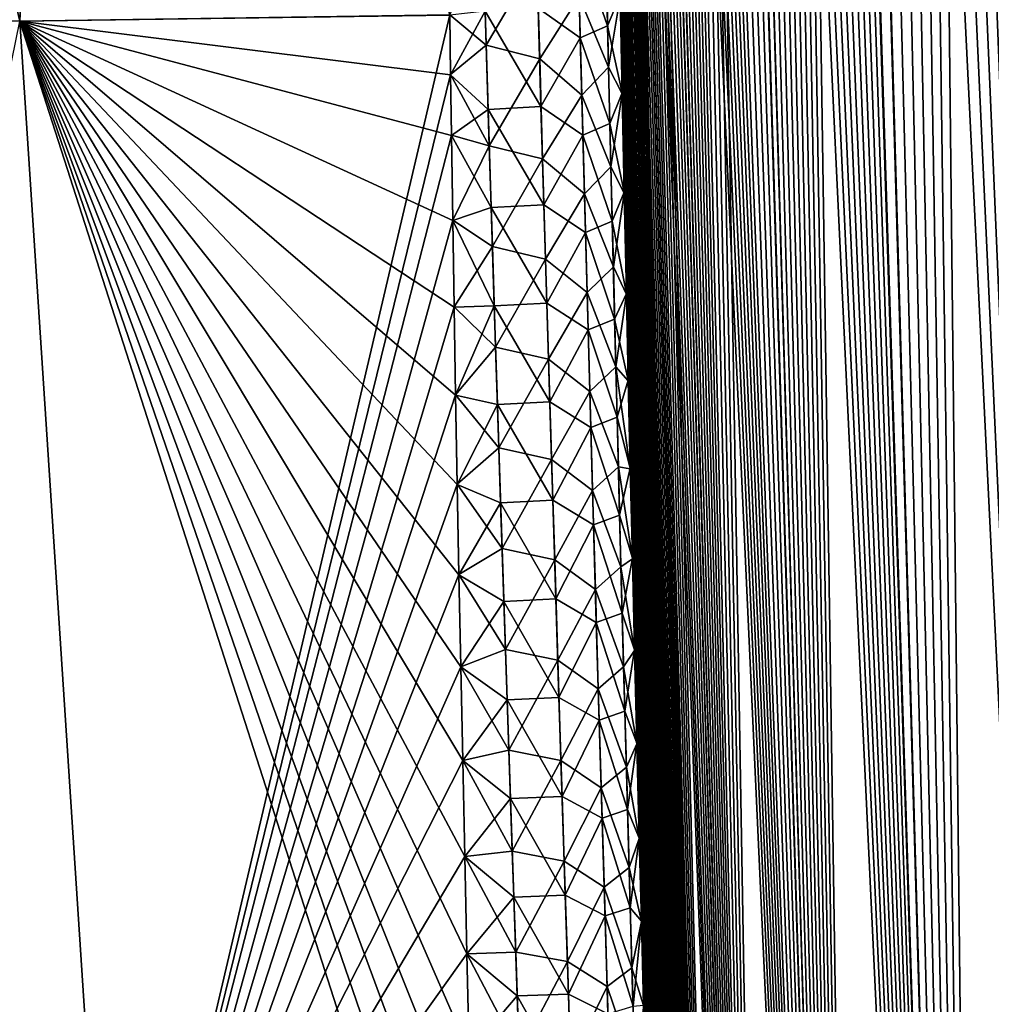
# Model space of a CAD drawing. Header units: metres. Extents: x -109 to 109, y -108 to 40.
# Tile 183 of 230: x 88.27 to 92.97, y -91.49 to -86.73. Entities that reach past the tile are written whole.
import ezdxf

# ---------------------------------------------------------------- set-up
doc = ezdxf.new("R2010")
doc.units = ezdxf.units.M
doc.layers.add('solid_K_24_42_17_000C74_XXXX', color=7, linetype='CONTINUOUS')

msp = doc.modelspace()

# ---------------------------------------------------------------- linework, layer by layer
at = {"layer": 'solid_K_24_42_17_000C74_XXXX'}
for points in [[(93.629028, -102.814362, -10.834067), (92.743797, -68.233002, -9.927474), (92.835457, -68.199303, -9.758244)], [(94.447647, -102.814323, 9.416268), (92.840332, -68.198059, 9.749405), (92.748856, -68.230705, 9.917995)], [(93.629028, -102.814362, -10.834067), (92.835457, -68.199303, -9.758244), (92.928185, -68.182907, -9.592518)], [(94.447647, -102.814323, 9.416268), (92.932785, -68.182434, 9.584431), (92.840332, -68.198059, 9.749405)], [(93.629028, -102.814362, -10.834067), (92.928185, -68.182907, -9.592518), (93.022697, -68.182953, -9.428843)], [(94.447647, -102.814323, 9.416268), (93.027061, -68.183395, 9.421414), (92.932785, -68.182434, 9.584431)], [(93.629028, -102.814362, -10.834067), (92.652336, -68.285316, -10.102127), (92.743797, -68.233002, -9.927474)], [(94.447647, -102.814323, 9.416268), (92.748856, -68.230705, 9.917995), (92.657768, -68.281586, 10.091574)], [(93.629028, -102.814362, -10.834067), (92.560432, -68.358177, -10.283924), (92.652336, -68.285316, -10.102127)], [(93.62915, -102.814377, 10.833833), (92.657768, -68.281586, 10.091574), (92.566383, -68.352768, 10.271947)], [(93.62915, -102.814377, 10.833833), (94.447647, -102.814323, 9.416268), (92.657768, -68.281586, 10.091574)], [(92.936798, -102.673813, -12.322021), (92.467621, -68.454361, -10.4745), (92.560432, -68.358177, -10.283924)], [(93.62915, -102.814377, 10.833833), (92.566383, -68.352768, 10.271947), (92.473976, -68.447075, 10.461211)], [(93.629028, -102.814362, -10.834067), (92.936798, -102.673813, -12.322021), (92.560432, -68.358177, -10.283924)], [(92.936798, -102.673813, -12.322021), (92.373489, -68.577591, -10.675697), (92.467621, -68.454361, -10.4745)], [(93.62915, -102.814377, 10.833833), (92.473976, -68.447075, 10.461211), (92.380081, -68.568077, 10.661335)], [(92.936798, -102.673813, -12.322021), (92.277664, -68.732353, -10.889529), (92.373489, -68.577591, -10.675697)], [(93.62915, -102.814377, 10.833833), (92.380081, -68.568077, 10.661335), (92.2845, -68.720192, 10.873936)], [(92.936798, -102.673813, -12.322021), (92.180374, -68.923363, -11.11704), (92.277664, -68.732353, -10.889529)], [(93.62915, -102.814377, 10.833833), (92.2845, -68.720192, 10.873936), (92.187119, -68.908989, 11.100912)], [(92.936798, -102.673813, -12.322021), (92.082191, -69.15596, -11.358719), (92.180374, -68.923363, -11.11704)], [(93.62915, -102.814377, 10.833833), (92.187119, -68.908989, 11.100912), (92.088417, -69.139877, 11.342996)], [(92.936798, -102.673813, -12.322021), (91.98391, -69.434822, -11.614571), (92.082191, -69.15596, -11.358719)], [(93.62915, -102.814377, 10.833833), (92.088417, -69.139877, 11.342996), (91.98951, -69.417603, 11.599579)], [(92.936798, -102.673813, -12.322021), (91.886444, -69.764816, -11.884315), (91.98391, -69.434822, -11.614571)], [(92.936829, -102.673828, 12.321931), (91.98951, -69.417603, 11.599579), (91.891441, -69.746445, 11.870049)], [(92.936829, -102.673828, 12.321931), (93.62915, -102.814377, 10.833833), (91.98951, -69.417603, 11.599579)], [(92.936829, -102.673828, 12.321931), (91.891441, -69.746445, 11.870049), (91.84301, -69.931534, 12.010394)], [(92.374969, -102.389511, -13.877009), (91.838303, -69.950478, -12.024308), (91.886444, -69.764816, -11.884315)], [(92.936798, -102.673813, -12.322021), (92.374969, -102.389511, -13.877009), (91.886444, -69.764816, -11.884315)], [(92.936829, -102.673828, 12.321931), (91.84301, -69.931534, 12.010394), (91.795135, -70.131424, 12.154116)], [(92.374969, -102.389511, -13.877009), (91.79071, -70.150772, -12.167647), (91.838303, -69.950478, -12.024308)], [(92.374969, -102.389511, -13.877009), (91.743767, -70.366104, -12.314347), (91.79071, -70.150772, -12.167647)], [(92.936829, -102.673828, 12.321931), (91.795135, -70.131424, 12.154116), (91.747894, -70.346443, 12.301223)], [(92.374969, -102.389511, -13.877009), (91.697609, -70.5979, -12.46435), (91.743767, -70.366104, -12.314347)], [(92.936829, -102.673828, 12.321931), (91.747894, -70.346443, 12.301223), (91.701439, -70.57798, 12.451684)], [(92.374969, -102.389511, -13.877009), (91.652298, -70.84594, -12.617682), (91.697609, -70.5979, -12.46435)], [(92.936829, -102.673828, 12.321931), (91.701439, -70.57798, 12.451684), (91.655823, -70.825798, 12.605518)], [(92.936829, -102.673828, 12.321931), (91.655823, -70.825798, 12.605518), (91.611221, -71.091774, 12.762641)], [(92.374969, -102.389511, -13.877009), (91.607994, -71.112053, -12.774317), (91.652298, -70.84594, -12.617682)], [(92.374969, -102.389511, -13.877009), (91.564735, -71.395927, -12.934278), (91.607994, -71.112053, -12.774317)], [(92.936829, -102.673828, 12.321931), (91.611221, -71.091774, 12.762641), (91.567696, -71.375572, 12.92307)], [(92.374969, -102.389511, -13.877009), (91.522697, -71.699364, -13.097501), (91.564735, -71.395927, -12.934278)], [(92.936829, -102.673828, 12.321931), (91.567696, -71.375572, 12.92307), (91.525398, -71.679001, 13.086765)], [(92.374969, -102.389511, -13.877009), (91.481964, -72.022636, -13.263982), (91.522697, -71.699364, -13.097501)], [(92.936829, -102.673828, 12.321931), (91.525398, -71.679001, 13.086765), (91.484413, -72.002335, 13.253727)], [(92.374969, -102.389511, -13.877009), (91.442657, -72.366783, -13.433693), (91.481964, -72.022636, -13.263982)], [(92.374962, -102.389511, 13.877025), (91.484413, -72.002335, 13.253727), (91.444862, -72.346611, 13.423926)], [(92.374962, -102.389511, 13.877025), (92.936829, -102.673828, 12.321931), (91.484413, -72.002335, 13.253727)], [(91.949875, -101.955246, -15.495239), (91.404915, -72.733284, -13.606592), (91.442657, -72.366783, -13.433693)], [(92.374962, -102.389511, 13.877025), (91.444862, -72.346611, 13.423926), (91.406876, -72.713303, 13.597329)], [(92.374969, -102.389511, -13.877009), (91.949875, -101.955246, -15.495239), (91.442657, -72.366783, -13.433693)], [(91.949875, -101.955246, -15.495239), (91.368805, -73.122139, -13.782681), (91.404915, -72.733284, -13.606592)], [(92.374962, -102.389511, 13.877025), (91.406876, -72.713303, 13.597329), (91.370537, -73.102402, 13.773929)], [(91.949875, -101.955246, -15.495239), (91.334511, -73.535843, -13.961864), (91.368805, -73.122139, -13.782681)], [(92.374962, -102.389511, 13.877025), (91.370537, -73.102402, 13.773929), (91.336037, -73.516418, 13.953616)], [(91.949875, -101.955246, -15.495239), (91.302094, -73.973892, -14.144168), (91.334511, -73.535843, -13.961864)], [(92.374962, -102.389511, 13.877025), (91.336037, -73.516418, 13.953616), (91.303421, -73.954849, 14.136418)], [(91.949875, -101.955246, -15.495239), (91.281624, -74.280899, -14.267354), (91.302094, -73.973892, -14.144168)], [(92.374962, -102.389511, 13.877025), (91.303421, -73.954849, 14.136418), (91.282822, -74.262131, 14.259933)], [(92.374962, -102.389511, 13.877025), (91.282822, -74.262131, 14.259933), (91.263191, -74.581848, 14.384746)], [(91.949875, -101.955246, -15.495239), (91.262108, -74.600311, -14.391843), (91.281624, -74.280899, -14.267354)], [(91.949875, -101.955246, -15.495239), (91.243546, -74.931557, -14.517666), (91.262108, -74.600311, -14.391843)], [(92.374962, -102.389511, 13.877025), (91.263191, -74.581848, 14.384746), (91.244514, -74.913429, 14.510886)], [(91.949875, -101.955246, -15.495239), (91.226021, -75.275841, -14.644732), (91.243546, -74.931557, -14.517666)], [(92.374962, -102.389511, 13.877025), (91.244514, -74.913429, 14.510886), (91.226883, -75.25808, 14.638268)], [(91.949875, -101.955246, -15.495239), (91.209587, -75.634239, -14.772964), (91.226021, -75.275841, -14.644732)], [(92.374962, -102.389511, 13.877025), (91.226883, -75.25808, 14.638268), (91.21035, -75.616852, 14.766814)], [(91.949875, -101.955246, -15.495239), (91.194229, -76.005798, -14.902443), (91.209587, -75.634239, -14.772964)], [(92.374962, -102.389511, 13.877025), (91.21035, -75.616852, 14.766814), (91.194893, -75.988815, 14.896604)], [(92.374962, -102.389511, 13.877025), (91.194893, -75.988815, 14.896604), (91.18058, -76.374786, 15.027553)], [(91.949875, -101.955246, -15.495239), (91.18, -76.391335, -15.033083), (91.194229, -76.005798, -14.902443)], [(91.949875, -101.955246, -15.495239), (91.167, -76.792313, -15.164742), (91.18, -76.391335, -15.033083)], [(91.949875, -101.955231, 15.495274), (91.18058, -76.374786, 15.027553), (91.167496, -76.776215, 15.159517)], [(91.949875, -101.955231, 15.495274), (92.374962, -102.389511, 13.877025), (91.18058, -76.374786, 15.027553)], [(91.791153, -101.679115, -16.326649), (91.155235, -77.208664, -15.297441), (91.167, -76.792313, -15.164742)], [(91.949875, -101.955231, 15.495274), (91.167496, -76.776215, 15.159517), (91.155647, -77.193031, 15.292517)], [(91.949875, -101.955246, -15.495239), (91.791153, -101.679115, -16.326649), (91.167, -76.792313, -15.164742)], [(91.791153, -101.679115, -16.326649), (91.144699, -77.639984, -15.431206), (91.155235, -77.208664, -15.297441)], [(91.949875, -101.955231, 15.495274), (91.155647, -77.193031, 15.292517), (91.145042, -77.624847, 15.426579)], [(91.791153, -101.679115, -16.326649), (91.13549, -78.087952, -15.565828), (91.144699, -77.639984, -15.431206)], [(91.949875, -101.955231, 15.495274), (91.145042, -77.624847, 15.426579), (91.135765, -78.073326, 15.561494)], [(91.949875, -101.955231, 15.495274), (91.135765, -78.073326, 15.561494), (91.127907, -78.539665, 15.697119)], [(91.791153, -101.679115, -16.326649), (91.127693, -78.553757, -15.701166), (91.13549, -78.087952, -15.565828)], [(91.791153, -101.679115, -16.326649), (91.122719, -78.913895, -15.803265), (91.127693, -78.553757, -15.701166)], [(91.949875, -101.955231, 15.495274), (91.127907, -78.539665, 15.697119), (91.122894, -78.900215, 15.799428)], [(91.791153, -101.679115, -16.326649), (91.118538, -79.283852, -15.90578), (91.122719, -78.913895, -15.803265)], [(91.949875, -101.955231, 15.495274), (91.122894, -78.900215, 15.799428), (91.118668, -79.270599, 15.902151)], [(91.791145, -101.6791, 16.326679), (91.118668, -79.270599, 15.902151), (91.115288, -79.651634, 16.005157)], [(91.791145, -101.6791, 16.326679), (91.949875, -101.955231, 15.495274), (91.118668, -79.270599, 15.902151)], [(91.791153, -101.679115, -16.326649), (91.115189, -79.664459, -16.008581), (91.118538, -79.283852, -15.90578)], [(91.791145, -101.6791, 16.326679), (91.115288, -79.651634, 16.005157), (91.112801, -80.044159, 16.108318)], [(91.669922, -101.361794, -17.171984), (91.112732, -80.056541, -16.11154), (91.115189, -79.664459, -16.008581)], [(91.791153, -101.679115, -16.326649), (91.669922, -101.361794, -17.171984), (91.115189, -79.664459, -16.008581)], [(86.048607, -86.703819, 21.500477), (88.265182, -86.734787, 20.377903), (86.652809, -79.883408, 19.790863)], [(88.265182, -86.734787, 20.377903), (88.562889, -79.883408, 18.688084), (86.652809, -79.883408, 19.790863)], [(88.265175, -86.734787, -20.377907), (86.65284, -79.883408, -19.79085), (88.562935, -79.883408, -18.688055)], [(90.345657, -86.704208, -19.01965), (88.265175, -86.734787, -20.377907), (88.562935, -79.883408, -18.688055)], [(88.265182, -86.734787, 20.377903), (90.345657, -86.704498, 19.019709), (88.562889, -79.883408, 18.688084)], [(91.669922, -101.361794, -17.171984), (91.111115, -80.459389, -16.214785), (91.112732, -80.056541, -16.11154)], [(91.791145, -101.6791, 16.326679), (91.112801, -80.044159, 16.108318), (91.111153, -80.447456, 16.21176)], [(91.669922, -101.361794, -17.171984), (91.110329, -80.872765, -16.31834), (91.111115, -80.459389, -16.214785)], [(91.791145, -101.6791, 16.326679), (91.111153, -80.447456, 16.21176), (91.110336, -80.86129, 16.315506)], [(91.669922, -101.361794, -17.171984), (91.110428, -81.297661, -16.42202), (91.110329, -80.872765, -16.31834)], [(91.791145, -101.6791, 16.326679), (91.110336, -80.86129, 16.315506), (91.110413, -81.286659, 16.419374)], [(91.791145, -101.6791, 16.326679), (91.110413, -81.286659, 16.419374), (91.111435, -81.724556, 16.523176)], [(91.669922, -101.361794, -17.171984), (91.111473, -81.735085, -16.525639), (91.110428, -81.297661, -16.42202)], [(91.791145, -101.6791, 16.326679), (91.111435, -81.724556, 16.523176), (91.112953, -82.084412, 16.606073)], [(91.669922, -101.361794, -17.171984), (91.11348, -82.185608, -16.629091), (91.111473, -81.735085, -16.525639)], [(91.791145, -101.6791, 16.326679), (91.112953, -82.084412, 16.606073), (91.115044, -82.451782, 16.689047)], [(91.669922, -101.361794, -17.171984), (91.116371, -82.647858, -16.732662), (91.11348, -82.185608, -16.629091)], [(91.791145, -101.6791, 16.326679), (91.115044, -82.451782, 16.689047), (91.117706, -82.826828, 16.772051)], [(91.669922, -101.361794, -17.171984), (91.120186, -83.122559, -16.836176), (91.116371, -82.647858, -16.732662)], [(91.791145, -101.6791, 16.326679), (91.117706, -82.826828, 16.772051), (91.120979, -83.210144, 16.854942)], [(91.669922, -101.361794, -17.171984), (91.124985, -83.610886, -16.939362), (91.120186, -83.122559, -16.836176)], [(91.669914, -101.361786, 17.17201), (91.120979, -83.210144, 16.854942), (91.124893, -83.602341, 16.937588)], [(91.669914, -101.361786, 17.17201), (91.791145, -101.6791, 16.326679), (91.120979, -83.210144, 16.854942)], [(91.669914, -101.361786, 17.17201), (91.124893, -83.602341, 16.937588), (91.129471, -84.004021, 17.019846)], [(91.587524, -101.001648, -18.030436), (91.12957, -84.012154, -17.021494), (91.124985, -83.610886, -16.939362)], [(91.669922, -101.361794, -17.171984), (91.587524, -101.001648, -18.030436), (91.124985, -83.610886, -16.939362)], [(91.669914, -101.361786, 17.17201), (91.129471, -84.004021, 17.019846), (91.134712, -84.41526, 17.101702)], [(91.587524, -101.001648, -18.030436), (91.134811, -84.422981, -17.103226), (91.12957, -84.012154, -17.021494)], [(91.669914, -101.361786, 17.17201), (91.134712, -84.41526, 17.101702), (91.140533, -84.834854, 17.183445)], [(91.587524, -101.001648, -18.030436), (91.14064, -84.842163, -17.184851), (91.134811, -84.422981, -17.103226)], [(91.669914, -101.361786, 17.17201), (91.140533, -84.834854, 17.183445), (91.14698, -85.26339, 17.264923)], [(91.587524, -101.001648, -18.030436), (91.147095, -85.270287, -17.266212), (91.14064, -84.842163, -17.184851)], [(91.669914, -101.361786, 17.17201), (91.14698, -85.26339, 17.264923), (91.154083, -85.70163, 17.345942)], [(91.587524, -101.001648, -18.030436), (91.15419, -85.708115, -17.347118), (91.147095, -85.270287, -17.266212)], [(91.669914, -101.361786, 17.17201), (91.154083, -85.70163, 17.345942), (91.161865, -86.150345, 17.426306)], [(91.587524, -101.001648, -18.030436), (91.161972, -86.156403, -17.427374), (91.15419, -85.708115, -17.347118)], [(91.669914, -101.361786, 17.17201), (91.161865, -86.150345, 17.426306), (91.170364, -86.610283, 17.505823)], [(91.587524, -101.001648, -18.030436), (91.170471, -86.615921, -17.506784), (91.161972, -86.156403, -17.427374)], [(91.109207, -86.755844, 17.911783), (91.098801, -86.283508, 17.830582), (90.964722, -86.344154, 18.203365)], [(91.109207, -86.755844, 17.911783), (91.170364, -86.610283, 17.505823), (91.098801, -86.283508, 17.830582)], [(90.50679, -86.364952, -18.820299), (90.521523, -86.850922, -18.904921), (90.345657, -86.704208, -19.01965)], [(90.767044, -86.433151, -18.547668), (90.521523, -86.850922, -18.904921), (90.50679, -86.364952, -18.820299)], [(90.976578, -86.814484, 18.284128), (90.964722, -86.344154, 18.203365), (90.773331, -86.670937, 18.58931)], [(91.109207, -86.755844, 17.911783), (90.964722, -86.344154, 18.203365), (90.976578, -86.814484, 18.284128)], [(90.767044, -86.433151, -18.547668), (90.780632, -86.916725, -18.630695), (90.521523, -86.850922, -18.904921)], [(90.767044, -86.433151, -18.547668), (90.971771, -86.613914, -18.249395), (90.780632, -86.916725, -18.630695)], [(91.103142, -86.474579, -17.863062), (91.113937, -86.95681, -17.944866), (90.971771, -86.613914, -18.249395)], [(91.103142, -86.474579, -17.863062), (91.170471, -86.615921, -17.506784), (91.113937, -86.95681, -17.944866)], [(90.780632, -86.916725, -18.630695), (90.971771, -86.613914, -18.249395), (90.984016, -87.091393, -18.32988)], [(91.113937, -86.95681, -17.944866), (90.984016, -87.091393, -18.32988), (90.971771, -86.613914, -18.249395)], [(91.109207, -86.755844, 17.911783), (91.179527, -87.080963, 17.584667), (91.170364, -86.610283, 17.505823)], [(91.669914, -101.361786, 17.17201), (91.170364, -86.610283, 17.505823), (91.179527, -87.080963, 17.584667)], [(91.113937, -86.95681, -17.944866), (91.170471, -86.615921, -17.506784), (91.179634, -87.086159, -17.585527)], [(91.587524, -101.001648, -18.030436), (91.179634, -87.086159, -17.585527), (91.170471, -86.615921, -17.506784)], [(88.71685, -93.64727, 21.160133), (88.265182, -86.734787, 20.377903), (86.048607, -86.703819, 21.500477)], [(86.093307, -86.993797, 21.530798), (88.71685, -93.64727, 21.160133), (86.048607, -86.703819, 21.500477)], [(88.716843, -93.64727, -21.160137), (88.265175, -86.734787, -20.377907), (90.345657, -86.704208, -19.01965)], [(90.349548, -86.993599, 19.073423), (90.345657, -86.704498, 19.019709), (88.265182, -86.734787, 20.377903)], [(90.349548, -86.992928, -19.073296), (88.716843, -93.64727, -21.160137), (90.345657, -86.704208, -19.01965)], [(90.516174, -86.685577, 18.876715), (90.345657, -86.704498, 19.019709), (90.349548, -86.993599, 19.073423)], [(90.521523, -86.850922, -18.904921), (90.349548, -86.992928, -19.073296), (90.345657, -86.704208, -19.01965)], [(90.530754, -87.160721, 18.957722), (90.516174, -86.685577, 18.876715), (90.349548, -86.993599, 19.073423)], [(90.786835, -87.146492, 18.669693), (90.773331, -86.670937, 18.58931), (90.516174, -86.685577, 18.876715)], [(90.786835, -87.146492, 18.669693), (90.516174, -86.685577, 18.876715), (90.530754, -87.160721, 18.957722)], [(90.976578, -86.814484, 18.284128), (90.773331, -86.670937, 18.58931), (90.786835, -87.146492, 18.669693)], [(88.716843, -93.64727, -21.160137), (86.857536, -93.646919, -22.129673), (88.265175, -86.734787, -20.377907)], [(90.353668, -87.286613, 19.126823), (90.349548, -86.993599, 19.073423), (88.265182, -86.734787, 20.377903)], [(90.359772, -87.698898, 19.200182), (90.353668, -87.286613, 19.126823), (88.265182, -86.734787, 20.377903)], [(90.366371, -88.118088, 19.272633), (90.359772, -87.698898, 19.200182), (88.265182, -86.734787, 20.377903)], [(90.373512, -88.543831, 19.344), (90.366371, -88.118088, 19.272633), (88.265182, -86.734787, 20.377903)], [(90.381241, -88.975769, 19.414114), (90.373512, -88.543831, 19.344), (88.265182, -86.734787, 20.377903)], [(90.38961, -89.413544, 19.482805), (90.381241, -88.975769, 19.414114), (88.265182, -86.734787, 20.377903)], [(90.39859, -89.858681, 19.550272), (90.38961, -89.413544, 19.482805), (88.265182, -86.734787, 20.377903)], [(90.408081, -90.312233, 19.616673), (90.39859, -89.858681, 19.550272), (88.265182, -86.734787, 20.377903)], [(90.418098, -90.776657, 19.682259), (90.408081, -90.312233, 19.616673), (88.265182, -86.734787, 20.377903)], [(90.428528, -91.247025, 19.746237), (90.418098, -90.776657, 19.682259), (88.265182, -86.734787, 20.377903)], [(90.439331, -91.722023, 19.808367), (90.428528, -91.247025, 19.746237), (88.265182, -86.734787, 20.377903)], [(90.450485, -92.200333, 19.868425), (90.439331, -91.722023, 19.808367), (88.265182, -86.734787, 20.377903)], [(90.461983, -92.680634, 19.926199), (90.450485, -92.200333, 19.868425), (88.265182, -86.734787, 20.377903)], [(90.473831, -93.161934, 19.981537), (90.461983, -92.680634, 19.926199), (88.265182, -86.734787, 20.377903)], [(90.486107, -93.646828, 20.034706), (90.473831, -93.161934, 19.981537), (88.265182, -86.734787, 20.377903)], [(88.71685, -93.64727, 21.160133), (90.486107, -93.646828, 20.034706), (88.265182, -86.734787, 20.377903)], [(91.120033, -87.228622, 17.990513), (91.109207, -86.755844, 17.911783), (90.976578, -86.814484, 18.284128)], [(91.120033, -87.228622, 17.990513), (91.179527, -87.080963, 17.584667), (91.109207, -86.755844, 17.911783)], [(90.521523, -86.850922, -18.904921), (90.536568, -87.337257, -18.986858), (90.349548, -86.992928, -19.073296)], [(90.780632, -86.916725, -18.630695), (90.536568, -87.337257, -18.986858), (90.521523, -86.850922, -18.904921)], [(90.9888, -87.28521, 18.362432), (90.976578, -86.814484, 18.284128), (90.786835, -87.146492, 18.669693)], [(91.120033, -87.228622, 17.990513), (90.976578, -86.814484, 18.284128), (90.9888, -87.28521, 18.362432)], [(90.780632, -86.916725, -18.630695), (90.794548, -87.400688, -18.711102), (90.536568, -87.337257, -18.986858)], [(90.780632, -86.916725, -18.630695), (90.984016, -87.091393, -18.32988), (90.794548, -87.400688, -18.711102)], [(86.093307, -86.993797, 21.530798), (86.137642, -87.287766, 21.561163), (88.71685, -93.64727, 21.160133)], [(90.349548, -86.992928, -19.073296), (90.353653, -87.285583, -19.126635), (88.716843, -93.64727, -21.160137)], [(90.536568, -87.337257, -18.986858), (90.353653, -87.285583, -19.126635), (90.349548, -86.992928, -19.073296)], [(90.530754, -87.160721, 18.957722), (90.349548, -86.993599, 19.073423), (90.353668, -87.286613, 19.126823)], [(91.113937, -86.95681, -17.944866), (91.125168, -87.439484, -18.024111), (90.984016, -87.091393, -18.32988)], [(91.113937, -86.95681, -17.944866), (91.179634, -87.086159, -17.585527), (91.125168, -87.439484, -18.024111)], [(90.794548, -87.400688, -18.711102), (90.984016, -87.091393, -18.32988), (90.996628, -87.569275, -18.407846)], [(91.125168, -87.439484, -18.024111), (90.996628, -87.569275, -18.407846), (90.984016, -87.091393, -18.32988)], [(91.120033, -87.228622, 17.990513), (91.189308, -87.561409, 17.663109), (91.179527, -87.080963, 17.584667)], [(91.125168, -87.439484, -18.024111), (91.179634, -87.086159, -17.585527), (91.189407, -87.566154, -17.66387)], [(91.669914, -101.361786, 17.17201), (91.179527, -87.080963, 17.584667), (91.189308, -87.561409, 17.663109)], [(91.587524, -101.001648, -18.030436), (91.189407, -87.566154, -17.66387), (91.179634, -87.086159, -17.585527)], [(90.545609, -87.636208, 19.03619), (90.530754, -87.160721, 18.957722), (90.353668, -87.286613, 19.126823)], [(90.800659, -87.622421, 18.747564), (90.786835, -87.146492, 18.669693), (90.530754, -87.160721, 18.957722)], [(90.800659, -87.622421, 18.747564), (90.530754, -87.160721, 18.957722), (90.545609, -87.636208, 19.03619)], [(90.9888, -87.28521, 18.362432), (90.786835, -87.146492, 18.669693), (90.800659, -87.622421, 18.747564)], [(91.131248, -87.701828, 18.066803), (91.120033, -87.228622, 17.990513), (90.9888, -87.28521, 18.362432)], [(91.131248, -87.701828, 18.066803), (91.189308, -87.561409, 17.663109), (91.120033, -87.228622, 17.990513)], [(86.137642, -87.287766, 21.561163), (86.198135, -87.700203, 21.603142), (88.71685, -93.64727, 21.160133)], [(90.353653, -87.285583, -19.126635), (90.359756, -87.697716, -19.199974), (88.716843, -93.64727, -21.160137)], [(90.536568, -87.337257, -18.986858), (90.359756, -87.697716, -19.199974), (90.353653, -87.285583, -19.126635)], [(90.545609, -87.636208, 19.03619), (90.353668, -87.286613, 19.126823), (90.359772, -87.698898, 19.200182)], [(91.001358, -87.756317, 18.438307), (90.9888, -87.28521, 18.362432), (90.800659, -87.622421, 18.747564)], [(91.131248, -87.701828, 18.066803), (90.9888, -87.28521, 18.362432), (91.001358, -87.756317, 18.438307)], [(90.536568, -87.337257, -18.986858), (90.551888, -87.823944, -19.066147), (90.359756, -87.697716, -19.199974)], [(90.794548, -87.400688, -18.711102), (90.551888, -87.823944, -19.066147), (90.536568, -87.337257, -18.986858)], [(90.794548, -87.400688, -18.711102), (90.808777, -87.885033, -18.788921), (90.551888, -87.823944, -19.066147)], [(90.794548, -87.400688, -18.711102), (90.996628, -87.569275, -18.407846), (90.808777, -87.885033, -18.788921)], [(91.125168, -87.439484, -18.024111), (91.136795, -87.922592, -18.100824), (90.996628, -87.569275, -18.407846)], [(91.125168, -87.439484, -18.024111), (91.189407, -87.566154, -17.66387), (91.136795, -87.922592, -18.100824)], [(91.131248, -87.701828, 18.066803), (91.19973, -88.052467, 17.740854), (91.189308, -87.561409, 17.663109)], [(91.136795, -87.922592, -18.100824), (91.189407, -87.566154, -17.66387), (91.199829, -88.056755, -17.741518)], [(91.669914, -101.361786, 17.17201), (91.189308, -87.561409, 17.663109), (91.19973, -88.052467, 17.740854)], [(91.587524, -101.001648, -18.030436), (91.199829, -88.056755, -17.741518), (91.189407, -87.566154, -17.66387)], [(90.808777, -87.885033, -18.788921), (90.996628, -87.569275, -18.407846), (91.009575, -88.047546, -18.483328)], [(91.136795, -87.922592, -18.100824), (91.009575, -88.047546, -18.483328), (90.996628, -87.569275, -18.407846)], [(90.560715, -88.112022, 19.11215), (90.545609, -87.636208, 19.03619), (90.359772, -87.698898, 19.200182)], [(90.814758, -88.098709, 18.82295), (90.800659, -87.622421, 18.747564), (90.545609, -87.636208, 19.03619)], [(90.814758, -88.098709, 18.82295), (90.545609, -87.636208, 19.03619), (90.560715, -88.112022, 19.11215)], [(91.001358, -87.756317, 18.438307), (90.800659, -87.622421, 18.747564), (90.814758, -88.098709, 18.82295)], [(86.198135, -87.700203, 21.603142), (86.257607, -88.119606, 21.6451), (88.71685, -93.64727, 21.160133)], [(90.359756, -87.697716, -19.199974), (90.366348, -88.116814, -19.272415), (88.716843, -93.64727, -21.160137)], [(90.551888, -87.823944, -19.066147), (90.366348, -88.116814, -19.272415), (90.359756, -87.697716, -19.199974)], [(90.560715, -88.112022, 19.11215), (90.359772, -87.698898, 19.200182), (90.366371, -88.118088, 19.272633)], [(91.142838, -88.175438, 18.14068), (91.131248, -87.701828, 18.066803), (91.001358, -87.756317, 18.438307)], [(91.142838, -88.175438, 18.14068), (91.19973, -88.052467, 17.740854), (91.131248, -87.701828, 18.066803)], [(91.014229, -88.227806, 18.51178), (91.001358, -87.756317, 18.438307), (90.814758, -88.098709, 18.82295)], [(91.142838, -88.175438, 18.14068), (91.001358, -87.756317, 18.438307), (91.014229, -88.227806, 18.51178)], [(90.551888, -87.823944, -19.066147), (90.567451, -88.310982, -19.14282), (90.366348, -88.116814, -19.272415)], [(90.808777, -87.885033, -18.788921), (90.567451, -88.310982, -19.14282), (90.551888, -87.823944, -19.066147)], [(90.808777, -87.885033, -18.788921), (90.823288, -88.369736, -18.864191), (90.567451, -88.310982, -19.14282)], [(90.808777, -87.885033, -18.788921), (91.009575, -88.047546, -18.483328), (90.823288, -88.369736, -18.864191)], [(91.136795, -87.922592, -18.100824), (91.148788, -88.40612, -18.175037), (91.009575, -88.047546, -18.483328)], [(91.136795, -87.922592, -18.100824), (91.199829, -88.056755, -17.741518), (91.148788, -88.40612, -18.175037)], [(90.823288, -88.369736, -18.864191), (91.009575, -88.047546, -18.483328), (91.022827, -88.526192, -18.556355)], [(91.148788, -88.40612, -18.175037), (91.022827, -88.526192, -18.556355), (91.009575, -88.047546, -18.483328)], [(91.142838, -88.175438, 18.14068), (91.208946, -88.470398, 17.804895), (91.19973, -88.052467, 17.740854)], [(91.148788, -88.40612, -18.175037), (91.199829, -88.056755, -17.741518), (91.20903, -88.474304, -17.805485)], [(91.669914, -101.361786, 17.17201), (91.19973, -88.052467, 17.740854), (91.208946, -88.470398, 17.804895)], [(91.587524, -101.001648, -18.030436), (91.20903, -88.474304, -17.805485), (91.199829, -88.056755, -17.741518)], [(86.257607, -88.119606, 21.6451), (86.31588, -88.545616, 21.686987), (88.71685, -93.64727, 21.160133)], [(90.366348, -88.116814, -19.272415), (90.373482, -88.542511, -19.343784), (88.716843, -93.64727, -21.160137)], [(90.567451, -88.310982, -19.14282), (90.373482, -88.542511, -19.343784), (90.366348, -88.116814, -19.272415)], [(90.560715, -88.112022, 19.11215), (90.366371, -88.118088, 19.272633), (90.373512, -88.543831, 19.344)], [(90.576027, -88.588165, 19.185633), (90.560715, -88.112022, 19.11215), (90.373512, -88.543831, 19.344)], [(90.829117, -88.575333, 18.895885), (90.814758, -88.098709, 18.82295), (90.560715, -88.112022, 19.11215)], [(90.829117, -88.575333, 18.895885), (90.560715, -88.112022, 19.11215), (90.576027, -88.588165, 19.185633)], [(91.014229, -88.227806, 18.51178), (90.814758, -88.098709, 18.82295), (90.829117, -88.575333, 18.895885)], [(91.15477, -88.649429, 18.212172), (91.142838, -88.175438, 18.14068), (91.014229, -88.227806, 18.51178)], [(91.15477, -88.649429, 18.212172), (91.208946, -88.470398, 17.804895), (91.142838, -88.175438, 18.14068)], [(91.027382, -88.699638, 18.58288), (91.014229, -88.227806, 18.51178), (90.829117, -88.575333, 18.895885)], [(91.15477, -88.649429, 18.212172), (91.014229, -88.227806, 18.51178), (91.027382, -88.699638, 18.58288)], [(90.567451, -88.310982, -19.14282), (90.583229, -88.79834, -19.216917), (90.373482, -88.542511, -19.343784)], [(90.823288, -88.369736, -18.864191), (90.583229, -88.79834, -19.216917), (90.567451, -88.310982, -19.14282)], [(90.823288, -88.369736, -18.864191), (90.838036, -88.854782, -18.936939), (90.583229, -88.79834, -19.216917)], [(90.823288, -88.369736, -18.864191), (91.022827, -88.526192, -18.556355), (90.838036, -88.854782, -18.936939)], [(91.148788, -88.40612, -18.175037), (91.161125, -88.890038, -18.246782), (91.022827, -88.526192, -18.556355)], [(91.148788, -88.40612, -18.175037), (91.20903, -88.474304, -17.805485), (91.218727, -88.900307, -17.868591)], [(91.148788, -88.40612, -18.175037), (91.218727, -88.900307, -17.868591), (91.161125, -88.890038, -18.246782)], [(91.15477, -88.649429, 18.212172), (91.218643, -88.896767, 17.868076), (91.208946, -88.470398, 17.804895)], [(91.587524, -101.00164, 18.03046), (91.208946, -88.470398, 17.804895), (91.218643, -88.896767, 17.868076)], [(91.587524, -101.00164, 18.03046), (91.669914, -101.361786, 17.17201), (91.208946, -88.470398, 17.804895)], [(91.587524, -101.001648, -18.030436), (91.218727, -88.900307, -17.868591), (91.20903, -88.474304, -17.805485)], [(86.31588, -88.545616, 21.686987), (86.372765, -88.977837, 21.72876), (88.71685, -93.64727, 21.160133)], [(90.373482, -88.542511, -19.343784), (90.38121, -88.974449, -19.413906), (88.716843, -93.64727, -21.160137)], [(90.583229, -88.79834, -19.216917), (90.38121, -88.974449, -19.413906), (90.373482, -88.542511, -19.343784)], [(90.576027, -88.588165, 19.185633), (90.373512, -88.543831, 19.344), (90.381241, -88.975769, 19.414114)], [(90.838036, -88.854782, -18.936939), (91.022827, -88.526192, -18.556355), (91.036354, -89.005196, -18.626959)], [(91.161125, -88.890038, -18.246782), (91.036354, -89.005196, -18.626959), (91.022827, -88.526192, -18.556355)], [(90.591537, -89.064606, 19.256672), (90.576027, -88.588165, 19.185633), (90.381241, -88.975769, 19.414114)], [(90.843704, -89.052292, 18.966398), (90.829117, -88.575333, 18.895885), (90.576027, -88.588165, 19.185633)], [(90.843704, -89.052292, 18.966398), (90.576027, -88.588165, 19.185633), (90.591537, -89.064606, 19.256672)], [(91.027382, -88.699638, 18.58288), (90.829117, -88.575333, 18.895885), (90.843704, -89.052292, 18.966398)], [(91.167007, -89.123795, 18.281307), (91.15477, -88.649429, 18.212172), (91.027382, -88.699638, 18.58288)], [(91.167007, -89.123795, 18.281307), (91.218643, -88.896767, 17.868076), (91.15477, -88.649429, 18.212172)], [(91.040794, -89.171822, 18.651634), (91.027382, -88.699638, 18.58288), (90.843704, -89.052292, 18.966398)], [(91.167007, -89.123795, 18.281307), (91.027382, -88.699638, 18.58288), (91.040794, -89.171822, 18.651634)], [(90.583229, -88.79834, -19.216917), (90.599197, -89.286018, -19.288471), (90.38121, -88.974449, -19.413906)], [(90.838036, -88.854782, -18.936939), (90.599197, -89.286018, -19.288471), (90.583229, -88.79834, -19.216917)], [(90.838036, -88.854782, -18.936939), (90.853012, -89.340157, -19.007202), (90.599197, -89.286018, -19.288471)], [(90.838036, -88.854782, -18.936939), (91.036354, -89.005196, -18.626959), (90.853012, -89.340157, -19.007202)], [(91.161125, -88.890038, -18.246782), (91.173775, -89.374336, -18.31609), (91.036354, -89.005196, -18.626959)], [(91.161125, -88.890038, -18.246782), (91.218727, -88.900307, -17.868591), (91.228928, -89.335266, -17.930672)], [(91.161125, -88.890038, -18.246782), (91.228928, -89.335266, -17.930672), (91.173775, -89.374336, -18.31609)], [(91.167007, -89.123795, 18.281307), (91.228859, -89.332077, 17.930222), (91.218643, -88.896767, 17.868076)], [(91.587524, -101.00164, 18.03046), (91.218643, -88.896767, 17.868076), (91.228859, -89.332077, 17.930222)], [(91.545441, -100.596848, -18.901022), (91.228928, -89.335266, -17.930672), (91.218727, -88.900307, -17.868591)], [(91.587524, -101.001648, -18.030436), (91.545441, -100.596848, -18.901022), (91.218727, -88.900307, -17.868591)], [(86.372765, -88.977837, 21.72876), (86.428093, -89.415886, 21.770374), (88.71685, -93.64727, 21.160133)], [(90.38121, -88.974449, -19.413906), (90.38958, -89.412285, -19.482611), (88.716843, -93.64727, -21.160137)], [(90.599197, -89.286018, -19.288471), (90.38958, -89.412285, -19.482611), (90.38121, -88.974449, -19.413906)], [(90.591537, -89.064606, 19.256672), (90.381241, -88.975769, 19.414114), (90.38961, -89.413544, 19.482805)], [(90.853012, -89.340157, -19.007202), (91.036354, -89.005196, -18.626959), (91.050125, -89.484528, -18.695169)], [(91.173775, -89.374336, -18.31609), (91.050125, -89.484528, -18.695169), (91.036354, -89.005196, -18.626959)], [(90.607216, -89.541344, 19.325296), (90.591537, -89.064606, 19.256672), (90.38961, -89.413544, 19.482805)], [(90.85849, -89.529556, 19.034519), (90.843704, -89.052292, 18.966398), (90.591537, -89.064606, 19.256672)], [(90.85849, -89.529556, 19.034519), (90.591537, -89.064606, 19.256672), (90.607216, -89.541344, 19.325296)], [(91.040794, -89.171822, 18.651634), (90.843704, -89.052292, 18.966398), (90.85849, -89.529556, 19.034519)], [(91.179527, -89.598518, 18.348114), (91.167007, -89.123795, 18.281307), (91.040794, -89.171822, 18.651634)], [(91.179527, -89.598518, 18.348114), (91.228859, -89.332077, 17.930222), (91.167007, -89.123795, 18.281307)], [(91.054443, -89.644325, 18.718075), (91.040794, -89.171822, 18.651634), (90.85849, -89.529556, 19.034519)], [(91.179527, -89.598518, 18.348114), (91.040794, -89.171822, 18.651634), (91.054443, -89.644325, 18.718075)], [(90.599197, -89.286018, -19.288471), (90.615326, -89.773994, -19.357512), (90.38958, -89.412285, -19.482611)], [(90.853012, -89.340157, -19.007202), (90.615326, -89.773994, -19.357512), (90.599197, -89.286018, -19.288471)], [(90.853012, -89.340157, -19.007202), (90.868172, -89.825844, -19.07501), (90.615326, -89.773994, -19.357512)], [(90.853012, -89.340157, -19.007202), (91.050125, -89.484528, -18.695169), (90.868172, -89.825844, -19.07501)], [(91.173775, -89.374336, -18.31609), (91.186699, -89.858986, -18.382988), (91.050125, -89.484528, -18.695169)], [(91.173775, -89.374336, -18.31609), (91.228928, -89.335266, -17.930672), (91.239624, -89.779121, -17.991728)], [(91.173775, -89.374336, -18.31609), (91.239624, -89.779121, -17.991728), (91.186699, -89.858986, -18.382988)], [(91.179527, -89.598518, 18.348114), (91.239555, -89.776268, 17.991339), (91.228859, -89.332077, 17.930222)], [(91.587524, -101.00164, 18.03046), (91.228859, -89.332077, 17.930222), (91.239555, -89.776268, 17.991339)], [(91.545441, -100.596848, -18.901022), (91.239624, -89.779121, -17.991728), (91.228928, -89.335266, -17.930672)], [(86.428093, -89.415886, 21.770374), (86.482056, -89.861359, 21.811916), (88.71685, -93.64727, 21.160133)], [(90.38958, -89.412285, -19.482611), (90.398575, -89.857567, -19.550104), (88.716843, -93.64727, -21.160137)], [(90.615326, -89.773994, -19.357512), (90.398575, -89.857567, -19.550104), (90.38958, -89.412285, -19.482611)], [(90.607216, -89.541344, 19.325296), (90.38961, -89.413544, 19.482805), (90.39859, -89.858681, 19.550272)], [(90.868172, -89.825844, -19.07501), (91.050125, -89.484528, -18.695169), (91.064117, -89.964195, -18.761015)], [(91.186699, -89.858986, -18.382988), (91.064117, -89.964195, -18.761015), (91.050125, -89.484528, -18.695169)], [(90.623032, -90.018364, 19.391537), (90.607216, -89.541344, 19.325296), (90.39859, -89.858681, 19.550272)], [(90.873451, -90.007126, 19.100275), (90.85849, -89.529556, 19.034519), (90.607216, -89.541344, 19.325296)], [(90.873451, -90.007126, 19.100275), (90.607216, -89.541344, 19.325296), (90.623032, -90.018364, 19.391537)], [(91.054443, -89.644325, 18.718075), (90.85849, -89.529556, 19.034519), (90.873451, -90.007126, 19.100275)], [(91.192314, -90.073578, 18.412619), (91.179527, -89.598518, 18.348114), (91.054443, -89.644325, 18.718075)], [(91.192314, -90.073578, 18.412619), (91.239555, -89.776268, 17.991339), (91.179527, -89.598518, 18.348114)], [(91.068298, -90.117134, 18.782223), (91.054443, -89.644325, 18.718075), (90.873451, -90.007126, 19.100275)], [(91.192314, -90.073578, 18.412619), (91.054443, -89.644325, 18.718075), (91.068298, -90.117134, 18.782223)], [(90.615326, -89.773994, -19.357512), (90.631592, -90.262268, -19.424063), (90.398575, -89.857567, -19.550104)], [(90.868172, -89.825844, -19.07501), (90.631592, -90.262268, -19.424063), (90.615326, -89.773994, -19.357512)], [(91.186699, -89.858986, -18.382988), (91.239624, -89.779121, -17.991728), (91.25074, -90.230392, -18.052233)], [(91.192314, -90.073578, 18.412619), (91.250671, -90.227837, 18.051897), (91.239555, -89.776268, 17.991339)], [(91.587524, -101.00164, 18.03046), (91.239555, -89.776268, 17.991339), (91.250671, -90.227837, 18.051897)], [(91.545441, -100.596848, -18.901022), (91.25074, -90.230392, -18.052233), (91.239624, -89.779121, -17.991728)], [(90.868172, -89.825844, -19.07501), (90.883507, -90.311844, -19.140385), (90.631592, -90.262268, -19.424063)], [(90.868172, -89.825844, -19.07501), (91.064117, -89.964195, -18.761015), (90.883507, -90.311844, -19.140385)], [(86.482056, -89.861359, 21.811916), (86.534843, -90.315361, 21.853373), (88.71685, -93.64727, 21.160133)], [(90.398575, -89.857567, -19.550104), (90.408073, -90.311378, -19.616543), (88.716843, -93.64727, -21.160137)], [(90.631592, -90.262268, -19.424063), (90.408073, -90.311378, -19.616543), (90.398575, -89.857567, -19.550104)], [(90.623032, -90.018364, 19.391537), (90.39859, -89.858681, 19.550272), (90.408081, -90.312233, 19.616673)], [(91.186699, -89.858986, -18.382988), (91.199883, -90.343987, -18.447496), (91.064117, -89.964195, -18.761015)], [(91.186699, -89.858986, -18.382988), (91.25074, -90.230392, -18.052233), (91.199883, -90.343987, -18.447496)], [(90.883507, -90.311844, -19.140385), (91.064117, -89.964195, -18.761015), (91.078316, -90.444168, -18.824512)], [(91.199883, -90.343987, -18.447496), (91.078316, -90.444168, -18.824512), (91.064117, -89.964195, -18.761015)], [(90.638969, -90.495659, 19.455412), (90.623032, -90.018364, 19.391537), (90.408081, -90.312233, 19.616673)], [(90.888573, -90.484985, 19.163691), (90.873451, -90.007126, 19.100275), (90.623032, -90.018364, 19.391537)], [(90.888573, -90.484985, 19.163691), (90.623032, -90.018364, 19.391537), (90.638969, -90.495659, 19.455412)], [(91.068298, -90.117134, 18.782223), (90.873451, -90.007126, 19.100275), (90.888573, -90.484985, 19.163691)], [(91.205338, -90.548958, 18.47484), (91.192314, -90.073578, 18.412619), (91.068298, -90.117134, 18.782223)], [(91.205338, -90.548958, 18.47484), (91.250671, -90.227837, 18.051897), (91.192314, -90.073578, 18.412619)], [(91.082336, -90.590248, 18.844101), (91.068298, -90.117134, 18.782223), (90.888573, -90.484985, 19.163691)], [(91.205338, -90.548958, 18.47484), (91.068298, -90.117134, 18.782223), (91.082336, -90.590248, 18.844101)], [(91.199883, -90.343987, -18.447496), (91.25074, -90.230392, -18.052233), (91.262283, -90.689651, -18.112019)], [(91.205338, -90.548958, 18.47484), (91.262222, -90.68737, 18.111734), (91.250671, -90.227837, 18.051897)], [(91.587524, -101.00164, 18.03046), (91.250671, -90.227837, 18.051897), (91.262222, -90.68737, 18.111734)], [(91.545441, -100.596848, -18.901022), (91.262283, -90.689651, -18.112019), (91.25074, -90.230392, -18.052233)], [(90.631592, -90.262268, -19.424063), (90.647972, -90.750816, -19.48815), (90.408073, -90.311378, -19.616543)], [(90.883507, -90.311844, -19.140385), (90.647972, -90.750816, -19.48815), (90.631592, -90.262268, -19.424063)], [(86.534843, -90.315361, 21.853373), (86.586594, -90.779633, 21.894827), (88.71685, -93.64727, 21.160133)], [(90.408073, -90.311378, -19.616543), (90.418098, -90.776024, -19.682163), (88.716843, -93.64727, -21.160137)], [(90.647972, -90.750816, -19.48815), (90.418098, -90.776024, -19.682163), (90.408073, -90.311378, -19.616543)], [(90.638969, -90.495659, 19.455412), (90.408081, -90.312233, 19.616673), (90.418098, -90.776657, 19.682259)], [(90.883507, -90.311844, -19.140385), (90.898987, -90.798126, -19.203346), (90.647972, -90.750816, -19.48815)], [(90.883507, -90.311844, -19.140385), (91.078316, -90.444168, -18.824512), (90.898987, -90.798126, -19.203346)], [(91.199883, -90.343987, -18.447496), (91.213303, -90.829308, -18.509638), (91.078316, -90.444168, -18.824512)], [(91.199883, -90.343987, -18.447496), (91.262283, -90.689651, -18.112019), (91.213303, -90.829308, -18.509638)], [(90.898987, -90.798126, -19.203346), (91.078316, -90.444168, -18.824512), (91.09269, -90.924446, -18.885685)], [(91.213303, -90.829308, -18.509638), (91.09269, -90.924446, -18.885685), (91.078316, -90.444168, -18.824512)], [(90.655006, -90.973213, 19.516945), (90.638969, -90.495659, 19.455412), (90.418098, -90.776657, 19.682259)], [(90.903831, -90.96312, 19.224783), (90.888573, -90.484985, 19.163691), (90.638969, -90.495659, 19.455412)], [(90.903831, -90.96312, 19.224783), (90.638969, -90.495659, 19.455412), (90.655006, -90.973213, 19.516945)], [(91.082336, -90.590248, 18.844101), (90.888573, -90.484985, 19.163691), (90.903831, -90.96312, 19.224783)], [(91.218575, -91.024643, 18.534796), (91.205338, -90.548958, 18.47484), (91.082336, -90.590248, 18.844101)], [(91.218575, -91.024643, 18.534796), (91.262222, -90.68737, 18.111734), (91.205338, -90.548958, 18.47484)], [(91.09655, -91.063644, 18.903727), (91.082336, -90.590248, 18.844101), (90.903831, -90.96312, 19.224783)], [(91.218575, -91.024643, 18.534796), (91.082336, -90.590248, 18.844101), (91.09655, -91.063644, 18.903727)], [(91.213303, -90.829308, -18.509638), (91.262283, -90.689651, -18.112019), (91.272537, -91.090233, -18.162514)], [(91.218575, -91.024643, 18.534796), (91.272484, -91.088188, 18.162268), (91.262222, -90.68737, 18.111734)], [(91.587524, -101.00164, 18.03046), (91.262222, -90.68737, 18.111734), (91.272484, -91.088188, 18.162268)], [(91.545441, -100.596848, -18.901022), (91.272537, -91.090233, -18.162514), (91.262283, -90.689651, -18.112019)], [(90.647972, -90.750816, -19.48815), (90.664452, -91.239632, -19.549795), (90.418098, -90.776024, -19.682163)], [(90.898987, -90.798126, -19.203346), (90.664452, -91.239632, -19.549795), (90.647972, -90.750816, -19.48815)], [(86.586594, -90.779633, 21.894827), (86.636757, -91.24984, 21.935829), (88.71685, -93.64727, 21.160133)], [(90.418098, -90.776024, -19.682163), (90.428535, -91.246651, -19.746178), (88.716843, -93.64727, -21.160137)], [(90.664452, -91.239632, -19.549795), (90.428535, -91.246651, -19.746178), (90.418098, -90.776024, -19.682163)], [(90.655006, -90.973213, 19.516945), (90.418098, -90.776657, 19.682259), (90.428528, -91.247025, 19.746237)], [(90.898987, -90.798126, -19.203346), (90.914597, -91.284698, -19.263918), (90.664452, -91.239632, -19.549795)], [(90.898987, -90.798126, -19.203346), (91.09269, -90.924446, -18.885685), (90.914597, -91.284698, -19.263918)], [(91.213303, -90.829308, -18.509638), (91.226944, -91.314949, -18.569431), (91.09269, -90.924446, -18.885685)], [(91.213303, -90.829308, -18.509638), (91.272537, -91.090233, -18.162514), (91.226944, -91.314949, -18.569431)], [(90.914597, -91.284698, -19.263918), (91.09269, -90.924446, -18.885685), (91.107231, -91.405006, -18.944551)], [(91.226944, -91.314949, -18.569431), (91.107231, -91.405006, -18.944551), (91.09269, -90.924446, -18.885685)], [(90.67112, -91.451019, 19.576155), (90.655006, -90.973213, 19.516945), (90.428528, -91.247025, 19.746237)], [(90.919197, -91.441521, 19.283575), (90.903831, -90.96312, 19.224783), (90.655006, -90.973213, 19.516945)], [(90.919197, -91.441521, 19.283575), (90.655006, -90.973213, 19.516945), (90.67112, -91.451019, 19.576155)], [(91.09655, -91.063644, 18.903727), (90.903831, -90.96312, 19.224783), (90.919197, -91.441521, 19.283575)], [(91.23201, -91.500633, 18.592505), (91.218575, -91.024643, 18.534796), (91.09655, -91.063644, 18.903727)], [(91.23201, -91.500633, 18.592505), (91.272484, -91.088188, 18.162268), (91.218575, -91.024643, 18.534796)], [(91.110916, -91.537323, 18.961119), (91.09655, -91.063644, 18.903727), (90.919197, -91.441521, 19.283575)], [(91.23201, -91.500633, 18.592505), (91.09655, -91.063644, 18.903727), (91.110916, -91.537323, 18.961119)], [(91.226944, -91.314949, -18.569431), (91.272537, -91.090233, -18.162514), (91.28315, -91.497742, -18.212158)], [(91.23201, -91.500633, 18.592505), (91.283104, -91.495926, 18.21195), (91.272484, -91.088188, 18.162268)], [(91.587524, -101.00164, 18.03046), (91.272484, -91.088188, 18.162268), (91.283104, -91.495926, 18.21195)], [(91.545441, -100.596848, -18.901022), (91.28315, -91.497742, -18.212158), (91.272537, -91.090233, -18.162514)], [(86.636757, -91.24984, 21.935829), (86.685127, -91.724617, 21.976227), (88.71685, -93.64727, 21.160133)], [(90.428535, -91.246651, -19.746178), (90.439339, -91.721893, -19.808344), (88.716843, -93.64727, -21.160137)], [(90.67112, -91.451019, 19.576155), (90.428528, -91.247025, 19.746237), (90.439331, -91.722023, 19.808367)], [(90.664452, -91.239632, -19.549795), (90.681, -91.728706, -19.60902), (90.428535, -91.246651, -19.746178)], [(90.681, -91.728706, -19.60902), (90.439339, -91.721893, -19.808344), (90.428535, -91.246651, -19.746178)], [(90.914597, -91.284698, -19.263918), (90.681, -91.728706, -19.60902), (90.664452, -91.239632, -19.549795)], [(90.914597, -91.284698, -19.263918), (90.930313, -91.77153, -19.322124), (90.681, -91.728706, -19.60902)], [(90.914597, -91.284698, -19.263918), (91.107231, -91.405006, -18.944551), (90.930313, -91.77153, -19.322124)], [(91.226944, -91.314949, -18.569431), (91.240776, -91.800888, -18.626898), (91.107231, -91.405006, -18.944551)], [(91.226944, -91.314949, -18.569431), (91.28315, -91.497742, -18.212158), (91.240776, -91.800888, -18.626898)], [(90.930313, -91.77153, -19.322124), (91.107231, -91.405006, -18.944551), (91.12191, -91.885834, -19.001133)], [(91.240776, -91.800888, -18.626898), (91.12191, -91.885834, -19.001133), (91.107231, -91.405006, -18.944551)], [(90.687302, -91.92907, 19.633062), (90.67112, -91.451019, 19.576155), (90.439331, -91.722023, 19.808367)], [(90.934669, -91.920181, 19.340084), (90.919197, -91.441521, 19.283575), (90.67112, -91.451019, 19.576155)], [(90.934669, -91.920181, 19.340084), (90.67112, -91.451019, 19.576155), (90.687302, -91.92907, 19.633062)], [(91.110916, -91.537323, 18.961119), (90.919197, -91.441521, 19.283575), (90.934669, -91.920181, 19.340084)]]:
    msp.add_3dface(points, dxfattribs=at)

doc.saveas('drawing.dxf')
